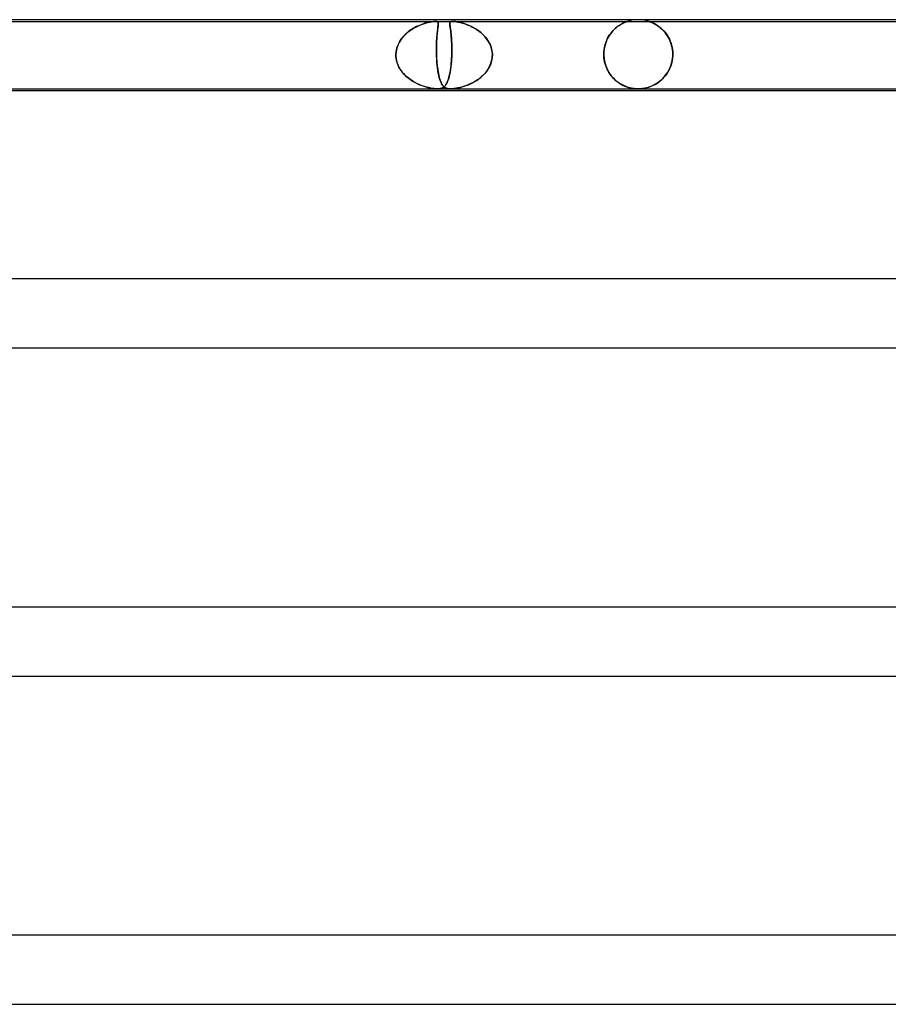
# Model space of a CAD drawing. Header units: millimetres. Extents: x -660 to 660, y -2 to 380.
# Tile 21 of 103: x -316 to -266, y 323 to 380. Entities that reach past the tile are written whole.
import ezdxf

# ---------------------------------------------------------------- set-up
doc = ezdxf.new("R2010")
doc.units = ezdxf.units.MM
doc.layers.add('HIDDEN', color=7, linetype='Continuous')
doc.layers.add('THICK', color=7, linetype='Continuous')

msp = doc.modelspace()

# ---------------------------------------------------------------- linework, layer by layer
at = {"layer": 'HIDDEN'}
for p, q in [((-321.484, 379.9), (-291.751, 379.9)), ((-292.849, 379.593), (-292.727, 379.651)), ((-292.734, 379.648), (-292.834, 379.601)), ((-292.635, 379.69), (-292.734, 379.648)), ((-292.727, 379.651), (-292.607, 379.701)), ((-292.537, 379.728), (-292.635, 379.69)), ((-292.607, 379.701), (-292.49, 379.745)), ((-292.443, 379.761), (-292.537, 379.728)), ((-292.49, 379.745), (-292.378, 379.782)), ((-292.352, 379.79), (-292.443, 379.761)), ((-292.378, 379.782), (-292.272, 379.813)), ((-292.264, 379.815), (-292.352, 379.79)), ((-292.272, 379.813), (-292.168, 379.839)), ((-292.181, 379.836), (-292.264, 379.815)), ((-292.101, 379.855), (-292.181, 379.836)), ((-292.168, 379.839), (-292.066, 379.862)), ((-292.022, 379.87), (-292.101, 379.855)), ((-292.066, 379.862), (-291.967, 379.879)), ((-291.945, 379.883), (-292.022, 379.87)), ((-291.967, 379.879), (-291.88, 379.891)), ((-291.874, 379.892), (-291.945, 379.883)), ((-291.88, 379.891), (-291.809, 379.898)), ((-291.809, 379.898), (-291.874, 379.892)), ((-291.809, 379.898), (-291.751, 379.9)), ((-291.752, 379.9), (-291.809, 379.898)), ((-291.704, 379.898), (-291.752, 379.9)), ((-291.751, 379.9), (-291.704, 379.898)), ((-291.751, 379.9), (-290.741, 379.9)), ((-291.704, 379.898), (-291.666, 379.892)), ((-291.663, 379.892), (-291.704, 379.898)), ((-291.666, 379.892), (-291.638, 379.883)), ((-291.631, 379.88), (-291.663, 379.892)), ((-291.638, 379.883), (-291.617, 379.87)), ((-291.608, 379.862), (-291.631, 379.88)), ((-291.617, 379.87), (-291.603, 379.855)), ((-291.594, 379.839), (-291.608, 379.862)), ((-291.603, 379.855), (-291.593, 379.836)), ((-291.597, 379.593), (-291.59, 379.651)), ((-291.591, 379.648), (-291.596, 379.601)), ((-291.586, 379.813), (-291.594, 379.839)), ((-291.593, 379.836), (-291.586, 379.815)), ((-291.586, 379.69), (-291.591, 379.648)), ((-291.59, 379.651), (-291.585, 379.702)), ((-291.586, 379.815), (-291.583, 379.79)), ((-291.582, 379.782), (-291.586, 379.813)), ((-291.583, 379.728), (-291.586, 379.69)), ((-291.585, 379.702), (-291.582, 379.745)), ((-291.583, 379.79), (-291.582, 379.761)), ((-291.582, 379.761), (-291.583, 379.728)), ((-291.582, 379.745), (-291.582, 379.782)), ((-290.909, 379.777), (-290.905, 379.817)), ((-290.908, 379.799), (-290.909, 379.777)), ((-290.908, 379.727), (-290.909, 379.777)), ((-290.909, 379.777), (-290.909, 379.752)), ((-290.909, 379.752), (-290.907, 379.723)), ((-290.904, 379.819), (-290.908, 379.799)), ((-290.902, 379.669), (-290.908, 379.727)), ((-290.907, 379.723), (-290.905, 379.691)), ((-290.905, 379.817), (-290.893, 379.849)), ((-290.905, 379.691), (-290.901, 379.656)), ((-290.899, 379.837), (-290.904, 379.819)), ((-290.894, 379.602), (-290.902, 379.669)), ((-290.901, 379.656), (-290.896, 379.618)), ((-290.891, 379.853), (-290.899, 379.837)), ((-290.893, 379.849), (-290.873, 379.872)), ((-290.879, 379.866), (-290.891, 379.853)), ((-290.863, 379.878), (-290.879, 379.866)), ((-290.873, 379.872), (-290.847, 379.886)), ((-290.842, 379.887), (-290.863, 379.878)), ((-290.847, 379.886), (-290.818, 379.894)), ((-290.815, 379.894), (-290.842, 379.887)), ((-290.818, 379.894), (-290.784, 379.898)), ((-290.781, 379.899), (-290.815, 379.894)), ((-290.784, 379.898), (-290.742, 379.9)), ((-290.74, 379.9), (-290.781, 379.899)), ((-290.742, 379.9), (-290.693, 379.899)), ((-290.741, 379.9), (-259.391, 379.9)), ((-290.69, 379.898), (-290.74, 379.9)), ((-290.693, 379.899), (-290.639, 379.894)), ((-290.634, 379.894), (-290.69, 379.898)), ((-290.639, 379.894), (-290.579, 379.887)), ((-290.566, 379.886), (-290.634, 379.894)), ((-290.579, 379.887), (-290.516, 379.878)), ((-290.477, 379.872), (-290.566, 379.886)), ((-290.516, 379.878), (-290.45, 379.866)), ((-290.364, 379.849), (-290.477, 379.872)), ((-290.45, 379.866), (-290.381, 379.852)), ((-290.381, 379.852), (-290.311, 379.836)), ((-290.235, 379.817), (-290.364, 379.849)), ((-290.311, 379.836), (-290.241, 379.819)), ((-290.241, 379.819), (-290.17, 379.799)), ((-290.096, 379.777), (-290.235, 379.817)), ((-290.17, 379.799), (-290.096, 379.777)), ((-290.096, 379.777), (-290.02, 379.751)), ((-289.95, 379.727), (-290.096, 379.777)), ((-290.02, 379.751), (-289.941, 379.723)), ((-289.803, 379.668), (-289.95, 379.727)), ((-289.941, 379.723), (-289.859, 379.692)), ((-289.859, 379.692), (-289.777, 379.657)), ((-289.658, 379.601), (-289.803, 379.668)), ((-289.777, 379.657), (-289.693, 379.618)), ((-281.102, 379.668), (-281.174, 379.618)), ((-281.173, 379.619), (-281.101, 379.668)), ((-281.033, 379.712), (-281.102, 379.668)), ((-281.101, 379.668), (-281.031, 379.713)), ((-280.966, 379.75), (-281.033, 379.712)), ((-281.031, 379.713), (-280.965, 379.751)), ((-280.904, 379.784), (-280.966, 379.75)), ((-280.965, 379.751), (-280.902, 379.785)), ((-280.845, 379.812), (-280.904, 379.784)), ((-280.902, 379.785), (-280.843, 379.813)), ((-280.792, 379.836), (-280.845, 379.812)), ((-280.843, 379.813), (-280.79, 379.837)), ((-280.745, 379.856), (-280.792, 379.836)), ((-280.79, 379.837), (-280.744, 379.856)), ((-280.707, 379.871), (-280.745, 379.856)), ((-280.744, 379.856), (-280.704, 379.872)), ((-280.678, 379.882), (-280.707, 379.871)), ((-280.704, 379.872), (-280.673, 379.883)), ((-280.656, 379.889), (-280.678, 379.882)), ((-280.673, 379.883), (-280.651, 379.891)), ((-280.642, 379.894), (-280.656, 379.889)), ((-280.651, 379.891), (-280.636, 379.896)), ((-280.632, 379.898), (-280.642, 379.894)), ((-280.636, 379.896), (-280.627, 379.899)), ((-280.626, 379.899), (-280.632, 379.898)), ((-280.627, 379.899), (-280.625, 379.9)), ((-280.625, 379.9), (-280.626, 379.899)), ((-280.503, 379.936), (-280.625, 379.9)), ((-280.379, 379.964), (-280.503, 379.936)), ((-280.253, 379.984), (-280.379, 379.964)), ((-280.127, 379.996), (-280.253, 379.984)), ((-280, 380), (-280.127, 379.996)), ((-279.873, 379.996), (-280, 380)), ((-279.747, 379.984), (-279.873, 379.996)), ((-279.621, 379.964), (-279.747, 379.984)), ((-279.497, 379.936), (-279.621, 379.964)), ((-279.375, 379.9), (-279.497, 379.936)), ((-279.374, 379.899), (-279.375, 379.9)), ((-279.375, 379.9), (-279.373, 379.899)), ((-279.368, 379.897), (-279.374, 379.899)), ((-279.373, 379.899), (-279.365, 379.896)), ((-279.358, 379.894), (-279.368, 379.897)), ((-279.365, 379.896), (-279.35, 379.892)), ((-279.343, 379.889), (-279.358, 379.894)), ((-279.35, 379.892), (-279.328, 379.884)), ((-279.322, 379.882), (-279.343, 379.889)), ((-279.328, 379.884), (-279.298, 379.873)), ((-279.293, 379.871), (-279.322, 379.882)), ((-279.298, 379.873), (-279.26, 379.858)), ((-279.256, 379.857), (-279.293, 379.871)), ((-279.26, 379.858), (-279.215, 379.84)), ((-279.21, 379.837), (-279.256, 379.857)), ((-279.215, 379.84), (-279.166, 379.818)), ((-279.156, 379.813), (-279.21, 379.837)), ((-279.166, 379.818), (-279.112, 379.792)), ((-279.097, 379.785), (-279.156, 379.813)), ((-279.112, 379.792), (-279.054, 379.763)), ((-279.032, 379.751), (-279.097, 379.785)), ((-279.054, 379.763), (-278.992, 379.728)), ((-278.964, 379.711), (-279.032, 379.751)), ((-278.992, 379.728), (-278.927, 379.689)), ((-278.892, 379.666), (-278.964, 379.711)), ((-278.927, 379.689), (-278.859, 379.644)), ((-278.818, 379.614), (-278.892, 379.666)), ((-278.859, 379.644), (-278.79, 379.594)), ((-293.574, 379.058), (-293.652, 378.969)), ((-293.619, 379.008), (-293.525, 379.111)), ((-293.492, 379.143), (-293.574, 379.058)), ((-293.525, 379.111), (-293.424, 379.207)), ((-293.406, 379.222), (-293.492, 379.143)), ((-293.424, 379.207), (-293.317, 379.297)), ((-293.317, 379.297), (-293.406, 379.222)), ((-293.317, 379.297), (-293.206, 379.38)), ((-293.224, 379.367), (-293.317, 379.297)), ((-293.129, 379.432), (-293.224, 379.367)), ((-293.206, 379.38), (-293.09, 379.457)), ((-293.032, 379.493), (-293.129, 379.432)), ((-293.09, 379.457), (-292.971, 379.528)), ((-292.933, 379.549), (-293.032, 379.493)), ((-292.971, 379.528), (-292.849, 379.593)), ((-292.834, 379.601), (-292.933, 379.549)), ((-291.658, 379.059), (-291.665, 378.97)), ((-291.662, 379.009), (-291.653, 379.111)), ((-291.65, 379.143), (-291.658, 379.059)), ((-291.653, 379.111), (-291.644, 379.207)), ((-291.642, 379.223), (-291.65, 379.143)), ((-291.644, 379.207), (-291.634, 379.297)), ((-291.634, 379.298), (-291.642, 379.223)), ((-291.634, 379.297), (-291.624, 379.381)), ((-291.626, 379.368), (-291.634, 379.298)), ((-291.618, 379.433), (-291.626, 379.368)), ((-291.624, 379.381), (-291.615, 379.458)), ((-291.61, 379.493), (-291.618, 379.433)), ((-291.615, 379.458), (-291.606, 379.529)), ((-291.603, 379.549), (-291.61, 379.493)), ((-291.606, 379.529), (-291.597, 379.593)), ((-291.596, 379.601), (-291.603, 379.549)), ((-290.896, 379.618), (-290.89, 379.575)), ((-290.883, 379.527), (-290.894, 379.602)), ((-290.89, 379.575), (-290.884, 379.53)), ((-290.884, 379.53), (-290.877, 379.481)), ((-290.872, 379.444), (-290.883, 379.527)), ((-290.877, 379.481), (-290.87, 379.429)), ((-290.86, 379.352), (-290.872, 379.444)), ((-290.87, 379.429), (-290.863, 379.374)), ((-290.863, 379.374), (-290.856, 379.316)), ((-290.848, 379.252), (-290.86, 379.352)), ((-290.856, 379.316), (-290.849, 379.255)), ((-290.849, 379.255), (-290.842, 379.19)), ((-290.837, 379.143), (-290.848, 379.252)), ((-290.842, 379.19), (-290.835, 379.123)), ((-290.826, 379.026), (-290.837, 379.143)), ((-290.835, 379.123), (-290.828, 379.052)), ((-290.828, 379.052), (-290.822, 378.979)), ((-289.693, 379.618), (-289.608, 379.576)), ((-289.515, 379.527), (-289.658, 379.601)), ((-289.608, 379.576), (-289.522, 379.531)), ((-289.522, 379.531), (-289.438, 379.482)), ((-289.377, 379.443), (-289.515, 379.527)), ((-289.438, 379.482), (-289.356, 379.43)), ((-289.243, 379.352), (-289.377, 379.443)), ((-289.356, 379.43), (-289.275, 379.375)), ((-289.275, 379.375), (-289.196, 379.317)), ((-289.115, 379.251), (-289.243, 379.352)), ((-289.196, 379.317), (-289.12, 379.256)), ((-289.12, 379.256), (-289.046, 379.191)), ((-288.994, 379.143), (-289.115, 379.251)), ((-289.046, 379.191), (-288.975, 379.124)), ((-288.882, 379.025), (-288.994, 379.143)), ((-288.975, 379.124), (-288.907, 379.053)), ((-288.907, 379.053), (-288.843, 378.98)), ((-281.669, 379.095), (-281.73, 378.994)), ((-281.713, 379.023), (-281.655, 379.116)), ((-281.604, 379.19), (-281.669, 379.095)), ((-281.655, 379.116), (-281.593, 379.203)), ((-281.535, 379.277), (-281.604, 379.19)), ((-281.593, 379.203), (-281.528, 379.286)), ((-281.464, 379.358), (-281.535, 379.277)), ((-281.528, 379.286), (-281.461, 379.363)), ((-281.392, 379.433), (-281.464, 379.358)), ((-281.461, 379.363), (-281.391, 379.435)), ((-281.319, 379.501), (-281.392, 379.433)), ((-281.391, 379.435), (-281.319, 379.501)), ((-281.319, 379.501), (-281.246, 379.563)), ((-281.246, 379.562), (-281.319, 379.501)), ((-281.246, 379.563), (-281.173, 379.619)), ((-281.174, 379.618), (-281.246, 379.562)), ((-278.742, 379.556), (-278.818, 379.614)), ((-278.79, 379.594), (-278.718, 379.537)), ((-278.665, 379.491), (-278.742, 379.556)), ((-278.718, 379.537), (-278.646, 379.475)), ((-278.588, 379.42), (-278.665, 379.491)), ((-278.646, 379.475), (-278.574, 379.406)), ((-278.514, 379.342), (-278.588, 379.42)), ((-278.574, 379.406), (-278.503, 379.33)), ((-278.442, 379.259), (-278.514, 379.342)), ((-278.503, 379.33), (-278.434, 379.249)), ((-278.374, 379.17), (-278.442, 379.259)), ((-278.434, 379.249), (-278.367, 379.161)), ((-278.309, 379.075), (-278.374, 379.17)), ((-278.367, 379.161), (-278.304, 379.068)), ((-278.248, 378.974), (-278.309, 379.075)), ((-278.304, 379.068), (-278.245, 378.968)), ((-293.963, 378.409), (-293.914, 378.539)), ((-293.9, 378.571), (-293.945, 378.461)), ((-293.914, 378.539), (-293.854, 378.665)), ((-293.848, 378.676), (-293.9, 378.571)), ((-293.854, 378.665), (-293.785, 378.786)), ((-293.789, 378.778), (-293.848, 378.676)), ((-293.723, 378.876), (-293.789, 378.778)), ((-293.785, 378.786), (-293.706, 378.9)), ((-293.652, 378.969), (-293.723, 378.876)), ((-293.706, 378.9), (-293.619, 379.008)), ((-291.689, 378.409), (-291.686, 378.54)), ((-291.685, 378.571), (-291.688, 378.461)), ((-291.686, 378.54), (-291.682, 378.666)), ((-291.682, 378.677), (-291.685, 378.571)), ((-291.682, 378.666), (-291.676, 378.786)), ((-291.677, 378.779), (-291.682, 378.677)), ((-291.671, 378.876), (-291.677, 378.779)), ((-291.676, 378.786), (-291.67, 378.901)), ((-291.665, 378.97), (-291.671, 378.876)), ((-291.67, 378.901), (-291.662, 379.009)), ((-290.816, 378.9), (-290.826, 379.026)), ((-290.822, 378.979), (-290.816, 378.902)), ((-290.816, 378.902), (-290.811, 378.823)), ((-290.807, 378.766), (-290.816, 378.9)), ((-290.811, 378.823), (-290.806, 378.74)), ((-290.801, 378.624), (-290.807, 378.766)), ((-290.806, 378.74), (-290.802, 378.655)), ((-290.802, 378.655), (-290.799, 378.567)), ((-290.796, 378.475), (-290.801, 378.624)), ((-290.799, 378.567), (-290.796, 378.477)), ((-288.779, 378.899), (-288.882, 379.025)), ((-288.843, 378.98), (-288.782, 378.903)), ((-288.782, 378.903), (-288.725, 378.823)), ((-288.688, 378.765), (-288.779, 378.899)), ((-288.725, 378.823), (-288.673, 378.741)), ((-288.609, 378.624), (-288.688, 378.765)), ((-288.673, 378.741), (-288.625, 378.656)), ((-288.625, 378.656), (-288.583, 378.568)), ((-288.544, 378.475), (-288.609, 378.624)), ((-288.583, 378.568), (-288.545, 378.477)), ((-281.959, 378.37), (-281.933, 378.489)), ((-281.922, 378.532), (-281.952, 378.404)), ((-281.933, 378.489), (-281.9, 378.605)), ((-281.883, 378.656), (-281.922, 378.532)), ((-281.9, 378.605), (-281.861, 378.716)), ((-281.838, 378.775), (-281.883, 378.656)), ((-281.861, 378.716), (-281.817, 378.823)), ((-281.787, 378.887), (-281.838, 378.775)), ((-281.817, 378.823), (-281.768, 378.926)), ((-281.73, 378.994), (-281.787, 378.887)), ((-281.768, 378.926), (-281.713, 379.023)), ((-278.193, 378.868), (-278.248, 378.974)), ((-278.245, 378.968), (-278.191, 378.864)), ((-278.143, 378.756), (-278.193, 378.868)), ((-278.191, 378.864), (-278.141, 378.753)), ((-278.099, 378.64), (-278.143, 378.756)), ((-278.141, 378.753), (-278.098, 378.637)), ((-278.062, 378.518), (-278.099, 378.64)), ((-278.098, 378.637), (-278.062, 378.517)), ((-278.032, 378.392), (-278.062, 378.518)), ((-278.062, 378.517), (-278.032, 378.393)), ((-294.034, 378), (-294.023, 378.139)), ((-294.026, 378.118), (-294.034, 378)), ((-294.034, 378), (-294.034, 377.983)), ((-294.034, 377.983), (-294.034, 378)), ((-294.034, 377.983), (-294.034, 377.967)), ((-294.034, 377.967), (-294.034, 377.983)), ((-294.034, 377.967), (-294.034, 377.95)), ((-294.034, 377.95), (-294.034, 377.967)), ((-294.034, 377.95), (-294.034, 377.933)), ((-294.034, 377.933), (-294.034, 377.95)), ((-294.034, 377.933), (-294.034, 377.917)), ((-294.034, 377.917), (-294.034, 377.933)), ((-294.034, 377.917), (-294.033, 377.9)), ((-294.033, 377.9), (-294.034, 377.917)), ((-294.008, 378.234), (-294.026, 378.118)), ((-294.023, 378.139), (-293.999, 378.275)), ((-293.981, 378.348), (-294.008, 378.234)), ((-293.999, 378.275), (-293.963, 378.409)), ((-293.945, 378.461), (-293.981, 378.348)), ((-291.688, 378.461), (-291.69, 378.349)), ((-291.69, 378.276), (-291.689, 378.409)), ((-291.69, 378.349), (-291.69, 378.234)), ((-291.689, 378.139), (-291.69, 378.276)), ((-291.69, 378.234), (-291.688, 378.118)), ((-291.686, 378), (-291.689, 378.139)), ((-291.688, 378.118), (-291.686, 378)), ((-291.686, 378), (-291.685, 377.983)), ((-291.685, 377.983), (-291.686, 378)), ((-291.685, 377.983), (-291.685, 377.967)), ((-291.685, 377.967), (-291.685, 377.983)), ((-291.685, 377.967), (-291.684, 377.95)), ((-291.684, 377.95), (-291.685, 377.967)), ((-291.684, 377.95), (-291.683, 377.933)), ((-291.683, 377.933), (-291.684, 377.95)), ((-291.683, 377.933), (-291.683, 377.917)), ((-291.683, 377.917), (-291.683, 377.933)), ((-291.683, 377.917), (-291.682, 377.9)), ((-291.682, 377.9), (-291.683, 377.917)), ((-290.801, 377.917), (-290.8, 377.933)), ((-290.8, 377.933), (-290.801, 377.917)), ((-290.801, 377.9), (-290.801, 377.917)), ((-290.801, 377.917), (-290.801, 377.9)), ((-290.8, 377.933), (-290.799, 377.95)), ((-290.799, 377.95), (-290.8, 377.933)), ((-290.799, 377.967), (-290.798, 377.983)), ((-290.798, 377.983), (-290.799, 377.967)), ((-290.799, 377.95), (-290.799, 377.967)), ((-290.799, 377.967), (-290.799, 377.95)), ((-290.798, 378), (-290.794, 378.161)), ((-290.795, 378.097), (-290.798, 378)), ((-290.798, 377.983), (-290.798, 378)), ((-290.798, 378), (-290.798, 377.983)), ((-290.796, 378.477), (-290.795, 378.384)), ((-290.794, 378.32), (-290.796, 378.475)), ((-290.795, 378.384), (-290.794, 378.29)), ((-290.794, 378.194), (-290.795, 378.097)), ((-290.794, 378.161), (-290.794, 378.32)), ((-290.794, 378.29), (-290.794, 378.194)), ((-288.545, 378.477), (-288.513, 378.384)), ((-288.495, 378.32), (-288.544, 378.475)), ((-288.513, 378.384), (-288.488, 378.29)), ((-288.463, 378.161), (-288.495, 378.32)), ((-288.488, 378.29), (-288.469, 378.194)), ((-288.469, 378.194), (-288.456, 378.097)), ((-288.449, 378), (-288.463, 378.161)), ((-288.456, 378.097), (-288.449, 378)), ((-288.449, 377.917), (-288.45, 377.9)), ((-288.45, 377.9), (-288.449, 377.917)), ((-288.449, 378), (-288.449, 377.983)), ((-288.449, 377.983), (-288.449, 378)), ((-288.449, 377.983), (-288.449, 377.967)), ((-288.449, 377.967), (-288.449, 377.983)), ((-288.449, 377.967), (-288.449, 377.95)), ((-288.449, 377.95), (-288.449, 377.967)), ((-288.449, 377.95), (-288.449, 377.933)), ((-288.449, 377.933), (-288.449, 377.95)), ((-288.449, 377.933), (-288.449, 377.917)), ((-288.449, 377.917), (-288.449, 377.933)), ((-281.988, 378.137), (-281.993, 378)), ((-281.993, 378), (-281.989, 378.125)), ((-281.993, 377.983), (-281.993, 378)), ((-281.993, 378), (-281.993, 377.983)), ((-281.993, 377.967), (-281.993, 377.983)), ((-281.993, 377.983), (-281.993, 377.967)), ((-281.992, 377.95), (-281.993, 377.967)), ((-281.993, 377.967), (-281.992, 377.95)), ((-281.992, 377.933), (-281.992, 377.95)), ((-281.992, 377.95), (-281.992, 377.933)), ((-281.991, 377.917), (-281.992, 377.933)), ((-281.992, 377.933), (-281.991, 377.917)), ((-281.99, 377.9), (-281.991, 377.917)), ((-281.991, 377.917), (-281.99, 377.9)), ((-281.989, 378.125), (-281.978, 378.249)), ((-281.975, 378.272), (-281.988, 378.137)), ((-281.978, 378.249), (-281.959, 378.37)), ((-281.952, 378.404), (-281.975, 378.272)), ((-278.032, 378.393), (-278.011, 378.265)), ((-278.01, 378.263), (-278.032, 378.392)), ((-278.011, 378.265), (-277.997, 378.133)), ((-277.997, 378.132), (-278.01, 378.263)), ((-277.997, 378.133), (-277.993, 378)), ((-277.993, 378), (-277.997, 378.132)), ((-277.994, 377.933), (-277.995, 377.917)), ((-277.995, 377.917), (-277.994, 377.933)), ((-277.995, 377.917), (-277.995, 377.9)), ((-277.995, 377.9), (-277.995, 377.917)), ((-277.993, 377.95), (-277.994, 377.933)), ((-277.994, 377.933), (-277.993, 377.95)), ((-277.993, 378), (-277.993, 377.983)), ((-277.993, 377.983), (-277.993, 378)), ((-277.993, 377.983), (-277.993, 377.967)), ((-277.993, 377.967), (-277.993, 377.983)), ((-277.993, 377.967), (-277.993, 377.95)), ((-277.993, 377.95), (-277.993, 377.967)), ((-294.033, 377.9), (-294.021, 377.759)), ((-294.017, 377.734), (-294.033, 377.9)), ((-294.021, 377.759), (-293.994, 377.62)), ((-293.982, 377.571), (-294.017, 377.734)), ((-293.994, 377.62), (-293.955, 377.484)), ((-293.929, 377.413), (-293.982, 377.571)), ((-293.955, 377.484), (-293.903, 377.352)), ((-293.86, 377.261), (-293.929, 377.413)), ((-293.903, 377.352), (-293.84, 377.224)), ((-291.673, 377.72), (-291.682, 377.9)), ((-291.682, 377.9), (-291.675, 377.759)), ((-291.675, 377.759), (-291.666, 377.62)), ((-291.66, 377.542), (-291.673, 377.72)), ((-291.666, 377.62), (-291.655, 377.485)), ((-291.644, 377.372), (-291.66, 377.542)), ((-291.655, 377.485), (-291.642, 377.352)), ((-291.625, 377.209), (-291.644, 377.372)), ((-291.642, 377.352), (-291.627, 377.225)), ((-290.838, 377.391), (-290.846, 377.311)), ((-290.843, 377.34), (-290.829, 377.475)), ((-290.829, 377.473), (-290.838, 377.391)), ((-290.829, 377.475), (-290.818, 377.613)), ((-290.822, 377.556), (-290.829, 377.473)), ((-290.816, 377.64), (-290.822, 377.556)), ((-290.818, 377.613), (-290.808, 377.755)), ((-290.81, 377.726), (-290.816, 377.64)), ((-290.805, 377.812), (-290.81, 377.726)), ((-290.808, 377.755), (-290.801, 377.9)), ((-290.801, 377.9), (-290.805, 377.812)), ((-288.579, 377.355), (-288.62, 377.27)), ((-288.586, 377.339), (-288.532, 377.474)), ((-288.544, 377.442), (-288.579, 377.355)), ((-288.514, 377.531), (-288.544, 377.442)), ((-288.532, 377.474), (-288.491, 377.613)), ((-288.489, 377.621), (-288.514, 377.531)), ((-288.491, 377.613), (-288.463, 377.755)), ((-288.47, 377.713), (-288.489, 377.621)), ((-288.457, 377.806), (-288.47, 377.713)), ((-288.463, 377.755), (-288.45, 377.9)), ((-288.45, 377.9), (-288.457, 377.806)), ((-281.99, 377.9), (-281.978, 377.753)), ((-281.981, 377.785), (-281.99, 377.9)), ((-281.966, 377.67), (-281.981, 377.785)), ((-281.978, 377.753), (-281.954, 377.608)), ((-281.944, 377.558), (-281.966, 377.67)), ((-281.954, 377.608), (-281.921, 377.466)), ((-281.915, 377.447), (-281.944, 377.558)), ((-281.921, 377.466), (-281.877, 377.328)), ((-281.881, 377.339), (-281.915, 377.447)), ((-278.15, 377.225), (-278.101, 377.352)), ((-278.087, 377.394), (-278.13, 377.275)), ((-278.101, 377.352), (-278.061, 377.484)), ((-278.052, 377.516), (-278.087, 377.394)), ((-278.061, 377.484), (-278.029, 377.62)), ((-278.025, 377.643), (-278.052, 377.516)), ((-278.029, 377.62), (-278.007, 377.758)), ((-278.006, 377.771), (-278.025, 377.643)), ((-278.007, 377.758), (-277.995, 377.9)), ((-277.995, 377.9), (-278.006, 377.771)), ((-293.776, 377.117), (-293.86, 377.261)), ((-293.84, 377.224), (-293.767, 377.103)), ((-293.679, 376.982), (-293.776, 377.117)), ((-293.767, 377.103), (-293.684, 376.987)), ((-293.684, 376.987), (-293.592, 376.878)), ((-293.571, 376.855), (-293.679, 376.982)), ((-293.592, 376.878), (-293.493, 376.774)), ((-293.453, 376.736), (-293.571, 376.855)), ((-293.493, 376.774), (-293.388, 376.678)), ((-291.627, 377.225), (-291.61, 377.103)), ((-291.603, 377.055), (-291.625, 377.209)), ((-291.61, 377.103), (-291.592, 376.988)), ((-291.578, 376.912), (-291.603, 377.055)), ((-291.592, 376.988), (-291.572, 376.878)), ((-291.551, 376.779), (-291.578, 376.912)), ((-291.572, 376.878), (-291.55, 376.775)), ((-291.521, 376.657), (-291.551, 376.779)), ((-291.55, 376.775), (-291.527, 376.678)), ((-290.928, 376.811), (-290.942, 376.75)), ((-290.941, 376.754), (-290.918, 376.858)), ((-290.914, 376.876), (-290.928, 376.811)), ((-290.918, 376.858), (-290.897, 376.969)), ((-290.901, 376.942), (-290.914, 376.876)), ((-290.889, 377.011), (-290.901, 376.942)), ((-290.897, 376.969), (-290.877, 377.086)), ((-290.878, 377.083), (-290.889, 377.011)), ((-290.866, 377.156), (-290.878, 377.083)), ((-290.877, 377.086), (-290.859, 377.21)), ((-290.856, 377.232), (-290.866, 377.156)), ((-290.859, 377.21), (-290.843, 377.34)), ((-290.846, 377.311), (-290.856, 377.232)), ((-288.953, 376.814), (-289.021, 376.747)), ((-289.014, 376.754), (-288.911, 376.858)), ((-288.889, 376.883), (-288.953, 376.814)), ((-288.911, 376.858), (-288.816, 376.968)), ((-288.827, 376.955), (-288.889, 376.883)), ((-288.77, 377.029), (-288.827, 376.955)), ((-288.816, 376.968), (-288.73, 377.086)), ((-288.716, 377.107), (-288.77, 377.029)), ((-288.73, 377.086), (-288.653, 377.209)), ((-288.666, 377.187), (-288.716, 377.107)), ((-288.62, 377.27), (-288.666, 377.187)), ((-288.653, 377.209), (-288.586, 377.339)), ((-281.842, 377.235), (-281.881, 377.339)), ((-281.877, 377.328), (-281.825, 377.195)), ((-281.797, 377.135), (-281.842, 377.235)), ((-281.825, 377.195), (-281.764, 377.069)), ((-281.748, 377.038), (-281.797, 377.135)), ((-281.764, 377.069), (-281.696, 376.949)), ((-281.694, 376.946), (-281.748, 377.038)), ((-281.696, 376.949), (-281.621, 376.836)), ((-281.637, 376.858), (-281.694, 376.946)), ((-281.576, 376.775), (-281.637, 376.858)), ((-281.621, 376.836), (-281.54, 376.73)), ((-281.512, 376.696), (-281.576, 376.775)), ((-278.49, 376.684), (-278.411, 376.779)), ((-278.361, 376.846), (-278.432, 376.752)), ((-278.411, 376.779), (-278.337, 376.881)), ((-278.295, 376.945), (-278.361, 376.846)), ((-278.337, 376.881), (-278.268, 376.99)), ((-278.234, 377.05), (-278.295, 376.945)), ((-278.268, 376.99), (-278.206, 377.104)), ((-278.179, 377.16), (-278.234, 377.05)), ((-278.206, 377.104), (-278.15, 377.225)), ((-278.13, 377.275), (-278.179, 377.16)), ((-293.327, 376.628), (-293.453, 376.736)), ((-293.388, 376.678), (-293.276, 376.588)), ((-293.196, 376.529), (-293.327, 376.628)), ((-293.276, 376.588), (-293.16, 376.504)), ((-293.061, 376.441), (-293.196, 376.529)), ((-293.16, 376.504), (-293.039, 376.427)), ((-292.924, 376.362), (-293.061, 376.441)), ((-293.039, 376.427), (-292.914, 376.356)), ((-292.786, 376.292), (-292.924, 376.362)), ((-292.914, 376.356), (-292.787, 376.293)), ((-292.787, 376.293), (-292.66, 376.236)), ((-292.648, 376.232), (-292.786, 376.292)), ((-292.66, 376.236), (-292.536, 376.187)), ((-292.513, 376.179), (-292.648, 376.232)), ((-291.527, 376.678), (-291.502, 376.588)), ((-291.49, 376.547), (-291.521, 376.657)), ((-291.502, 376.588), (-291.476, 376.505)), ((-291.457, 376.449), (-291.49, 376.547)), ((-291.476, 376.505), (-291.448, 376.427)), ((-291.422, 376.363), (-291.457, 376.449)), ((-291.448, 376.427), (-291.419, 376.357)), ((-291.385, 376.287), (-291.422, 376.363)), ((-291.419, 376.357), (-291.388, 376.293)), ((-291.388, 376.293), (-291.356, 376.237)), ((-291.346, 376.222), (-291.385, 376.287)), ((-291.356, 376.237), (-291.322, 376.188)), ((-291.306, 376.167), (-291.346, 376.222)), ((-291.158, 376.201), (-291.18, 376.173)), ((-291.169, 376.186), (-291.136, 376.233)), ((-291.136, 376.233), (-291.158, 376.201)), ((-291.136, 376.233), (-291.104, 376.287)), ((-291.115, 376.267), (-291.136, 376.233)), ((-291.095, 376.305), (-291.115, 376.267)), ((-291.104, 376.287), (-291.074, 376.347)), ((-291.075, 376.344), (-291.095, 376.305)), ((-291.057, 376.386), (-291.075, 376.344)), ((-291.074, 376.347), (-291.045, 376.414)), ((-291.038, 376.431), (-291.057, 376.386)), ((-291.045, 376.414), (-291.017, 376.488)), ((-291.021, 376.478), (-291.038, 376.431)), ((-291.004, 376.527), (-291.021, 376.478)), ((-291.017, 376.488), (-290.991, 376.569)), ((-290.987, 376.579), (-291.004, 376.527)), ((-290.991, 376.569), (-290.965, 376.658)), ((-290.972, 376.634), (-290.987, 376.579)), ((-290.957, 376.69), (-290.972, 376.634)), ((-290.965, 376.658), (-290.941, 376.754)), ((-290.942, 376.75), (-290.957, 376.69)), ((-289.905, 376.206), (-289.99, 376.174)), ((-289.958, 376.186), (-289.837, 376.233)), ((-289.82, 376.24), (-289.905, 376.206)), ((-289.837, 376.233), (-289.716, 376.286)), ((-289.734, 376.278), (-289.82, 376.24)), ((-289.648, 376.319), (-289.734, 376.278)), ((-289.716, 376.286), (-289.594, 376.346)), ((-289.563, 376.363), (-289.648, 376.319)), ((-289.594, 376.346), (-289.473, 376.413)), ((-289.48, 376.409), (-289.563, 376.363)), ((-289.398, 376.458), (-289.48, 376.409)), ((-289.473, 376.413), (-289.353, 376.487)), ((-289.318, 376.511), (-289.398, 376.458)), ((-289.353, 376.487), (-289.236, 376.568)), ((-289.241, 376.566), (-289.318, 376.511)), ((-289.165, 376.623), (-289.241, 376.566)), ((-289.236, 376.568), (-289.123, 376.657)), ((-289.092, 376.684), (-289.165, 376.623)), ((-289.123, 376.657), (-289.014, 376.754)), ((-289.021, 376.747), (-289.092, 376.684)), ((-281.54, 376.73), (-281.454, 376.631)), ((-281.445, 376.621), (-281.512, 376.696)), ((-281.454, 376.631), (-281.363, 376.54)), ((-281.375, 376.551), (-281.445, 376.621)), ((-281.302, 376.485), (-281.375, 376.551)), ((-281.363, 376.54), (-281.267, 376.455)), ((-281.227, 376.423), (-281.302, 376.485)), ((-281.267, 376.455), (-281.168, 376.379)), ((-281.151, 376.366), (-281.227, 376.423)), ((-281.168, 376.379), (-281.068, 376.31)), ((-281.073, 376.314), (-281.151, 376.366)), ((-280.995, 376.266), (-281.073, 376.314)), ((-281.068, 376.31), (-280.967, 376.25)), ((-280.917, 376.224), (-280.995, 376.266)), ((-280.967, 376.25), (-280.866, 376.198)), ((-280.84, 376.186), (-280.917, 376.224)), ((-279.2, 376.166), (-279.108, 376.209)), ((-279.093, 376.216), (-279.178, 376.176)), ((-279.108, 376.209), (-279.016, 376.257)), ((-279.008, 376.262), (-279.093, 376.216)), ((-279.016, 376.257), (-278.924, 376.312)), ((-278.922, 376.314), (-279.008, 376.262)), ((-278.924, 376.312), (-278.834, 376.373)), ((-278.837, 376.371), (-278.922, 376.314)), ((-278.752, 376.435), (-278.837, 376.371)), ((-278.834, 376.373), (-278.744, 376.441)), ((-278.668, 376.505), (-278.752, 376.435)), ((-278.744, 376.441), (-278.657, 376.515)), ((-278.587, 376.581), (-278.668, 376.505)), ((-278.657, 376.515), (-278.572, 376.596)), ((-278.508, 376.664), (-278.587, 376.581)), ((-278.572, 376.596), (-278.49, 376.684)), ((-278.432, 376.752), (-278.508, 376.664)), ((-292.536, 376.187), (-292.414, 376.145)), ((-292.382, 376.135), (-292.513, 376.179)), ((-292.414, 376.145), (-292.297, 376.109)), ((-292.254, 376.098), (-292.382, 376.135)), ((-292.297, 376.109), (-292.184, 376.08)), ((-292.13, 376.067), (-292.254, 376.098)), ((-292.184, 376.08), (-292.077, 376.055)), ((-292.013, 376.043), (-292.13, 376.067)), ((-292.077, 376.055), (-291.978, 376.036)), ((-291.906, 376.024), (-292.013, 376.043)), ((-291.978, 376.036), (-291.893, 376.022)), ((-291.815, 376.012), (-291.906, 376.024)), ((-291.893, 376.022), (-291.82, 376.013)), ((-291.82, 376.013), (-291.758, 376.007)), ((-291.738, 376.005), (-291.815, 376.012)), ((-291.758, 376.007), (-291.705, 376.003)), ((-291.672, 376.001), (-291.738, 376.005)), ((-291.705, 376.003), (-291.658, 376.001)), ((-291.612, 376), (-291.672, 376.001)), ((-291.658, 376.001), (-291.613, 376)), ((-291.613, 376), (-291.57, 376.001)), ((-291.559, 376.001), (-291.612, 376)), ((-291.57, 376.001), (-291.53, 376.003)), ((-291.509, 376.005), (-291.559, 376.001)), ((-291.53, 376.003), (-291.491, 376.007)), ((-291.465, 376.011), (-291.509, 376.005)), ((-291.491, 376.007), (-291.45, 376.013)), ((-291.424, 376.019), (-291.465, 376.011)), ((-291.45, 376.013), (-291.407, 376.023)), ((-291.389, 376.028), (-291.424, 376.019)), ((-291.407, 376.023), (-291.363, 376.037)), ((-291.357, 376.04), (-291.389, 376.028)), ((-291.363, 376.037), (-291.32, 376.056)), ((-291.328, 376.052), (-291.357, 376.04)), ((-291.301, 376.067), (-291.328, 376.052)), ((-291.322, 376.188), (-291.287, 376.145)), ((-291.32, 376.056), (-291.278, 376.081)), ((-291.262, 376.121), (-291.306, 376.167)), ((-291.275, 376.083), (-291.301, 376.067)), ((-291.287, 376.145), (-291.25, 376.11)), ((-291.278, 376.081), (-291.24, 376.11)), ((-291.25, 376.102), (-291.275, 376.083)), ((-291.216, 376.083), (-291.262, 376.121)), ((-291.226, 376.123), (-291.25, 376.102)), ((-291.25, 376.11), (-291.21, 376.08)), ((-291.24, 376.11), (-291.204, 376.145)), ((-291.202, 376.147), (-291.226, 376.123)), ((-291.165, 376.053), (-291.216, 376.083)), ((-291.21, 376.08), (-291.169, 376.055)), ((-291.204, 376.145), (-291.169, 376.186)), ((-291.18, 376.173), (-291.202, 376.147)), ((-291.169, 376.055), (-291.126, 376.036)), ((-291.11, 376.031), (-291.165, 376.053)), ((-291.126, 376.036), (-291.083, 376.022)), ((-291.052, 376.015), (-291.11, 376.031)), ((-291.083, 376.022), (-291.041, 376.013)), ((-290.995, 376.006), (-291.052, 376.015)), ((-291.041, 376.013), (-291, 376.007)), ((-291, 376.007), (-290.961, 376.003)), ((-290.938, 376.001), (-290.995, 376.006)), ((-290.961, 376.003), (-290.921, 376.001)), ((-290.878, 376), (-290.938, 376.001)), ((-290.921, 376.001), (-290.879, 376)), ((-290.879, 376), (-290.833, 376.001)), ((-290.814, 376.001), (-290.878, 376)), ((-290.833, 376.001), (-290.785, 376.003)), ((-290.745, 376.006), (-290.814, 376.001)), ((-290.785, 376.003), (-290.733, 376.007)), ((-290.673, 376.013), (-290.745, 376.006)), ((-290.733, 376.007), (-290.671, 376.013)), ((-290.6, 376.022), (-290.673, 376.013)), ((-290.671, 376.013), (-290.597, 376.023)), ((-290.527, 376.034), (-290.6, 376.022)), ((-290.597, 376.023), (-290.509, 376.037)), ((-290.455, 376.047), (-290.527, 376.034)), ((-290.509, 376.037), (-290.408, 376.056)), ((-290.384, 376.062), (-290.455, 376.047)), ((-290.408, 376.056), (-290.302, 376.081)), ((-290.31, 376.079), (-290.384, 376.062)), ((-290.233, 376.098), (-290.31, 376.079)), ((-290.302, 376.081), (-290.191, 376.11)), ((-290.154, 376.121), (-290.233, 376.098)), ((-290.191, 376.11), (-290.076, 376.145)), ((-290.073, 376.146), (-290.154, 376.121)), ((-290.076, 376.145), (-289.958, 376.186)), ((-289.99, 376.174), (-290.073, 376.146)), ((-280.866, 376.198), (-280.765, 376.153)), ((-280.764, 376.152), (-280.84, 376.186)), ((-280.765, 376.153), (-280.667, 376.115)), ((-280.689, 376.123), (-280.764, 376.152)), ((-280.615, 376.097), (-280.689, 376.123)), ((-280.667, 376.115), (-280.57, 376.083)), ((-280.543, 376.075), (-280.615, 376.097)), ((-280.57, 376.083), (-280.475, 376.058)), ((-280.469, 376.056), (-280.543, 376.075)), ((-280.475, 376.058), (-280.385, 376.037)), ((-280.391, 376.039), (-280.469, 376.056)), ((-280.312, 376.025), (-280.391, 376.039)), ((-280.385, 376.037), (-280.303, 376.023)), ((-280.231, 376.013), (-280.312, 376.025)), ((-280.303, 376.023), (-280.229, 376.013)), ((-280.151, 376.006), (-280.231, 376.013)), ((-280.229, 376.013), (-280.163, 376.007)), ((-280.163, 376.007), (-280.105, 376.003)), ((-280.074, 376.001), (-280.151, 376.006)), ((-280.105, 376.003), (-280.051, 376.001)), ((-279.999, 376), (-280.074, 376.001)), ((-280.051, 376.001), (-279.997, 376)), ((-279.924, 376.001), (-279.999, 376)), ((-279.997, 376), (-279.944, 376.001)), ((-279.944, 376.001), (-279.891, 376.003)), ((-279.847, 376.006), (-279.924, 376.001)), ((-279.891, 376.003), (-279.837, 376.007)), ((-279.766, 376.014), (-279.847, 376.006)), ((-279.837, 376.007), (-279.779, 376.012)), ((-279.779, 376.012), (-279.713, 376.02)), ((-279.683, 376.025), (-279.766, 376.014)), ((-279.713, 376.02), (-279.639, 376.033)), ((-279.598, 376.041), (-279.683, 376.025)), ((-279.639, 376.033), (-279.557, 376.05)), ((-279.514, 376.06), (-279.598, 376.041)), ((-279.557, 376.05), (-279.47, 376.071)), ((-279.429, 376.083), (-279.514, 376.06)), ((-279.47, 376.071), (-279.381, 376.098)), ((-279.345, 376.11), (-279.429, 376.083)), ((-279.381, 376.098), (-279.291, 376.129)), ((-279.262, 376.141), (-279.345, 376.11)), ((-279.291, 376.129), (-279.2, 376.166)), ((-279.178, 376.176), (-279.262, 376.141))]:
    msp.add_line(p, q, dxfattribs=at)
at = {"layer": 'THICK'}
for p, q in [((398, 380), (-398, 380)), ((-320.809, 376), (-125.021, 376)), ((-319.831, 375.9), (-125.037, 375.9)), ((407.75, 365), (-407.75, 365)), ((-328.861, 361), (-127.639, 361)), ((418.5, 346), (-418.5, 346)), ((-337.525, 342), (-131.013, 342)), ((429.25, 327), (-429.25, 327)), ((-346.194, 323), (-134.381, 323))]:
    msp.add_line(p, q, dxfattribs=at)

doc.saveas('drawing.dxf')
